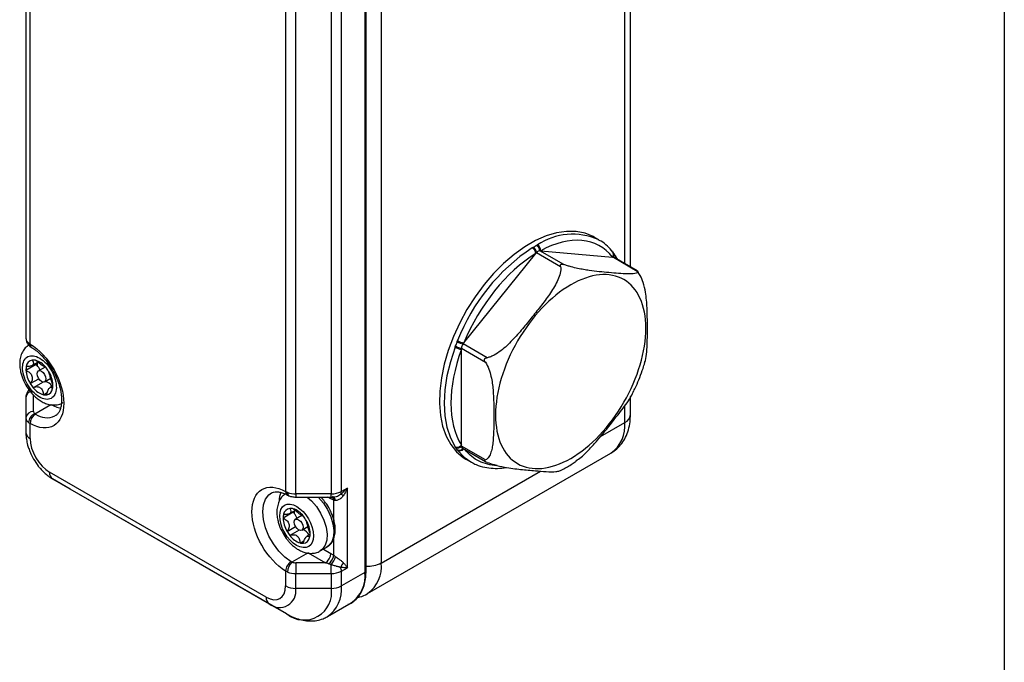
# Model space of a CAD drawing. Header units: millimetres. Extents: x 0 to 559, y 0 to 432.
# Tile 19 of 26: x 456 to 559, y 168 to 235. Entities that reach past the tile are written whole.
import ezdxf

# ---------------------------------------------------------------- set-up
doc = ezdxf.new("R2010")
doc.units = ezdxf.units.MM

msp = doc.modelspace()

# ---------------------------------------------------------------- linework, layer by layer
at = {"color": 7, "linetype": 'Continuous'}
msp.add_line((558.8, 431.8), (558.8, 0), dxfattribs=at)
for p, q in [((519.74, 209.59), (519.74, 293.46)), ((519.15, 209.93), (519.15, 292.64)), ((493.7, 277.95), (493.7, 178.64)), ((492, 276.97), (492, 177.66)), ((492.12, 177.83), (492.12, 277.13)), ((488.48, 275.3), (488.48, 185.87)), ((489.54, 186.12), (489.54, 275.55)), ((456.57, 254.02), (456.57, 202.15)), ((457.01, 201.53), (457.01, 252.51)), ((484.77, 185.87), (484.77, 237.74)), ((483.71, 237.1), (483.71, 186.12)), ((516.45, 212.42), (515.95, 212.7)), ((516.45, 212.42), (516.37, 212.46)), ((502.34, 201.65), (509.84, 210.99)), ((509.84, 210.99), (509.93, 211.09)), ((509.93, 211.09), (512.43, 209.64)), ((512.78, 209.85), (510.28, 211.29)), ((510.28, 211.29), (510.36, 211.28)), ((510.36, 211.28), (517.87, 210.61)), ((517.92, 211.12), (517.91, 211.12)), ((517.97, 211.05), (517.92, 211.12)), ((517.87, 210.61), (517.95, 210.61)), ((517.95, 210.61), (520.45, 209.16)), ((520.43, 209.19), (518.02, 210.58)), ((518.2, 210.72), (518.15, 210.79)), ((502.25, 201.54), (502.34, 201.65)), ((456.99, 201.3), (457.17, 201.18)), ((502.08, 200.98), (502.08, 201.09)), ((502.08, 201.09), (504.58, 199.64)), ((502.08, 190.97), (502.08, 200.98)), ((504.76, 200.1), (502.25, 201.54)), ((457.21, 199.27), (457.82, 199.62)), ((457.64, 199.39), (456.58, 198.78)), ((458.57, 199.12), (457.88, 198.72)), ((457.03, 197.39), (457.91, 197.91)), ((458.37, 197.56), (457.33, 196.96)), ((458.53, 197.59), (459.17, 197.96)), ((459.4, 197.16), (459.1, 196.98)), ((456.57, 195.96), (456.57, 193.82)), ((457.37, 194.47), (457.37, 196.26)), ((458.4, 196.23), (458.81, 196.46)), ((519.74, 194.15), (519.74, 196.03)), ((457.5, 194.24), (459.19, 195.22)), ((519.15, 193.34), (519.15, 195.12)), ((456.57, 193.82), (456.57, 192.27)), ((457.01, 191.66), (457.01, 193.21)), ((516.62, 191.87), (519.15, 193.34)), ((502.08, 190.86), (502.08, 190.97)), ((504.58, 189.41), (502.08, 190.86)), ((502.18, 190.63), (504.59, 189.24)), ((492.25, 175.44), (517.7, 190.13)), ((502.55, 189.49), (503.05, 189.21)), ((503.05, 189.21), (503.12, 189.16)), ((481.68, 175.07), (459.05, 188.13)), ((459.36, 187.44), (481.99, 174.38)), ((461.21, 186.37), (459.36, 187.44)), ((493.7, 178.64), (510.33, 188.24)), ((483.84, 173.31), (461.21, 186.37)), ((490.16, 186.48), (489.54, 186.12)), ((490.16, 178.15), (490.16, 186.48)), ((483.89, 185.75), (484.06, 185.67)), ((488.48, 185.87), (484.77, 185.87)), ((484.77, 185.87), (484.77, 185.53)), ((484.77, 185.53), (488.48, 185.53)), ((488.44, 185.35), (488.13, 185.53)), ((488.48, 185.53), (488.48, 185.87)), ((488.75, 182.32), (488.75, 185.2)), ((484.51, 183.94), (483.44, 183.33)), ((484.12, 183.8), (484.69, 184.13)), ((485.41, 183.59), (484.75, 183.21)), ((483.86, 181.95), (484.74, 182.46)), ((485.4, 182.08), (486.04, 182.45)), ((485.14, 182.08), (484.16, 181.51)), ((486.27, 181.63), (485.93, 181.43)), ((488.75, 179.44), (488.75, 181.22)), ((485.22, 180.73), (485.65, 180.98)), ((487.32, 179.9), (488.02, 180.31)), ((487.65, 180.09), (488.44, 179.64)), ((486.06, 179.7), (484.37, 178.73)), ((486.06, 179.7), (487.88, 178.66)), ((487.88, 178.66), (484.77, 178.66)), ((484.77, 178.66), (484.77, 177.54)), ((488.48, 177.54), (488.48, 178.46)), ((489.54, 177.79), (490.16, 178.15)), ((483.71, 177.8), (483.71, 176.24)), ((484.77, 177.54), (488.48, 177.54)), ((484.77, 175.99), (484.77, 177.54)), ((488.48, 177.54), (488.48, 175.99)), ((489.54, 176.24), (489.54, 177.79)), ((492, 177.66), (489.54, 176.24)), ((488.48, 175.99), (484.77, 175.99)), ((481.99, 174.38), (483.84, 173.31)), ((488.09, 173.04), (490.55, 174.46))]:
    msp.add_line(p, q)
at = {"flags": 128}
for points in [[(515.95, 212.7), (515.85, 212.76), (515, 213.11), (514.07, 213.3), (513.07, 213.31), (512.02, 213.16), (510.93, 212.83), (509.82, 212.34), (508.69, 211.69), (507.58, 210.9), (506.49, 209.96), (505.43, 208.9), (504.44, 207.74), (503.5, 206.47), (502.65, 205.14), (501.9, 203.74), (501.24, 202.31), (500.7, 200.86), (500.28, 199.42), (499.98, 198), (499.82, 196.62), (499.78, 195.3), (499.88, 194.07), (500.11, 192.94), (500.47, 191.91), (500.96, 191.02), (501.56, 190.27), (502.26, 189.67), (502.55, 189.49)], [(518, 210.99), (517.98, 211.04), (517.96, 211.06)], [(501.41, 201.2), (500.92, 199.68), (500.56, 198.19), (500.35, 196.73), (500.27, 195.34), (500.35, 194.03), (500.56, 192.83), (500.92, 191.74), (501.41, 190.8)], [(457.74, 198.42), (457.78, 198.6), (457.88, 198.72), (458.03, 198.75), (458.2, 198.69), (458.38, 198.54), (458.53, 198.34), (458.63, 198.11), (458.66, 197.89), (458.63, 197.71), (458.53, 197.59), (458.38, 197.56), (458.2, 197.62), (458.03, 197.77), (457.88, 197.97), (457.78, 198.2), (457.74, 198.42)], [(459.19, 195.22), (459.82, 194.93), (460.21, 194.83)], [(501.68, 190.42), (502.36, 189.7), (503.05, 189.21)], [(484.29, 178.77), (483.63, 179.25), (483, 179.89), (482.44, 180.63), (481.97, 181.46), (481.62, 182.32), (481.4, 183.18), (481.32, 183.99), (481.4, 184.72), (481.62, 185.32), (481.97, 185.78), (482.25, 185.98)], [(485.95, 185.53), (486.41, 185.13), (486.93, 184.53), (487.37, 183.85), (487.71, 183.12), (487.94, 182.38), (488.04, 181.67), (488, 181.03), (487.84, 180.49), (487.55, 180.08), (487.31, 179.9)], [(487.12, 185.53), (487.15, 185.5), (487.66, 184.9), (488.1, 184.22), (488.43, 183.48), (488.65, 182.74), (488.75, 182.04), (488.7, 181.4), (488.53, 180.87), (488.24, 180.47), (488.02, 180.31)], [(488.42, 185.53), (488.43, 185.47), (488.44, 185.35)], [(484.51, 184.03), (484.51, 184), (484.51, 183.94)], [(485.07, 183.17), (485.25, 183.03), (485.4, 182.83), (485.5, 182.6), (485.53, 182.38), (485.5, 182.2), (485.4, 182.08), (485.25, 182.05), (485.07, 182.11), (484.9, 182.26), (484.75, 182.46), (484.65, 182.69), (484.61, 182.91), (484.65, 183.09), (484.75, 183.21), (484.9, 183.24), (485.07, 183.17)]]:
    msp.add_lwpolyline(points, dxfattribs=at)
for centre, radius, start, end in [((513.71, 206.34), 6.67, 66.4054, 123.5614), ((520.95, 194.39), 20.68, 123.6872, 158.7237), ((509.06, 210.93), 0.788, 4.2891, 57.5989), ((509.09, 210.98), 0.846, 7.137, 52.967), ((509.56, 211.2), 0.728, 7.0791, 61.0417), ((509.61, 211.27), 0.75, 0.9518, 57.1868), ((517.57, 210.89), 0.409, 316.5405, 32.6467), ((517.62, 210.85), 0.409, 323.792, 20.675), ((517.83, 210.6), 0.378, 343.3751, 30.706), ((517.91, 210.54), 0.34, 346.3637, 31.7868), ((457.23, 202.18), 0.659, 183.1996, 234.1133), ((457.28, 201.63), 0.438, 176.7178, 228.4478), ((502.76, 204.21), 2.71, 245.3428, 259.2704), ((502.74, 203.73), 2.13, 240.0708, 258.9859), ((457.4, 201.49), 0.388, 172.9201, 233.0981), ((502.28, 202.7), 1.73, 240.1578, 263.4359), ((502.38, 202.67), 1.61, 235.6912, 259.2961), ((457.38, 199.09), 0.775, 101.0077, 172.1925), ((457.36, 198.94), 0.923, 76.7397, 98.152), ((456.98, 197.82), 2.1, 37.6933, 73.6309), ((459.41, 199.4), 1.67, 173.496, 183.9657), ((458.21, 198.85), 1.63, 167.9313, 182.559), ((459.54, 198.98), 2.97, 183.785, 212.1828), ((459.52, 199.46), 1.88, 178.221, 182.1101), ((456.67, 198.32), 1.44, 41.6825, 47.8241), ((456.47, 198.16), 1.7, 22.7671, 41.5198), ((456.08, 196.94), 3.35, 31.1528, 40.1949), ((456.44, 197.09), 2.97, 3.785, 32.1828), ((458.42, 196.6), 1.03, 29.5491, 81.7019), ((457.25, 195.91), 0.676, 102.5803, 176.1175), ((459.9, 199.13), 3.35, 211.1528, 220.1949), ((459, 198.25), 2.1, 217.6933, 253.6309), ((458.6, 196.98), 0.775, 281.0077, 352.1925), ((457.77, 197.21), 1.63, 347.9313, 2.559), ((458.62, 197.13), 0.923, 256.7397, 278.152), ((457.31, 193.74), 0.738, 84.8174, 173.6487), ((457.23, 193.86), 0.659, 183.1995, 234.1133), ((457.92, 193.25), 1.08, 112.8866, 176.0985), ((458.22, 193.18), 1.2, 122.7797, 178.7848), ((458.76, 195.91), 2.08, 235.1631, 294.0704), ((518.74, 194.25), 1.01, 294.3747, 354.3052), ((515.65, 192.99), 3.52, 305.6498, 5.6624), ((457.33, 192.34), 0.754, 185.6948, 245.6253), ((501.64, 191.3), 0.552, 245.9099, 322.7063), ((501.67, 191.22), 0.542, 248.2628, 318.5898), ((501.86, 190.96), 0.524, 243.0928, 316.1348), ((501.9, 190.9), 0.528, 245.9494, 320.1405), ((459.8, 188.06), 0.755, 174.3796, 234.302), ((485.96, 185.05), 2.93, 160.3902, 178.1548), ((484.12, 186.09), 0.408, 175.1259, 236.2797), ((484.75, 188.19), 2.33, 248.8332, 270.523), ((484.27, 185.97), 0.363, 170.5434, 236.712), ((488.52, 188.03), 2.16, 268.8559, 298.0402), ((488.22, 185.17), 0.529, 3.2705, 46.9439), ((488.47, 185.16), 0.445, 2.5149, 70.1774), ((489.06, 186.1), 0.484, 326.2658, 2.5351), ((489.24, 185.19), 0.677, 43.6297, 70.7666), ((484.23, 183.59), 0.754, 96.6073, 169.1685), ((484.23, 183.36), 0.982, 74.1069, 94.6496), ((483.79, 182.22), 2.21, 36.5485, 71.2786), ((484.98, 183.35), 1.53, 165.4314, 180.6977), ((486.33, 183.44), 2.89, 182.0862, 211.0431), ((483.48, 182.87), 1.49, 40.3011, 46.3136), ((486.2, 183.89), 1.59, 172.6579, 182.11), ((483.32, 182.73), 1.7, 19.63, 40.2382), ((482.92, 181.4), 3.39, 29.8746, 38.8457), ((485.13, 181.02), 1.17, 27.6149, 71.5866), ((483.39, 181.61), 2.89, 2.0862, 31.0431), ((486.8, 183.64), 3.39, 209.8746, 218.8457), ((485.93, 182.83), 2.21, 216.5485, 251.2786), ((485.48, 181.45), 0.754, 276.6073, 349.1685), ((484.74, 181.69), 1.53, 345.4314, 0.6977), ((485.49, 181.68), 0.982, 254.1069, 274.6496), ((487.21, 179.69), 1.23, 302.6055, 357.3945), ((487.36, 179.71), 1.42, 305.6382, 348.8804), ((486.8, 179.85), 2.18, 320.2652, 345.4372), ((484.96, 177.71), 1.26, 122.4336, 175.9831), ((485.38, 177.66), 1.47, 133.4491, 178.5647), ((490.85, 177.76), 1.45, 140.6658, 163.2361), ((488.49, 177.77), 1.05, 1.1671, 22.6771), ((492.32, 181.26), 2.96, 266.1127, 297.7749), ((490.28, 178.26), 3.44, 305.4895, 6.4654), ((484.75, 179.87), 2.33, 248.8332, 270.523), ((488.52, 179.7), 2.16, 268.8559, 298.0402), ((488.5, 177.32), 3.52, 305.6498, 5.6624), ((491.92, 177.85), 0.201, 294.3747, 354.3052), ((483.07, 175.71), 1.72, 230.7967, 9.214), ((484.73, 178.15), 2.16, 241.9598, 271.1441), ((485.64, 175.56), 2.88, 231.3258, 8.6849), ((486.05, 175.89), 3.51, 305.0448, 5.7141), ((488.52, 178.15), 2.16, 268.8559, 298.0402), ((482.43, 174.99), 0.755, 174.3796, 234.302)]:
    msp.add_arc(centre, radius, start, end)
for points in [[(517.87, 210.61), (516.26, 212.71), (513.43, 212.96), (510.36, 211.28)], [(509.84, 210.99), (506.77, 209.11), (503.95, 205.6), (502.34, 201.65)], [(509.6, 211.66), (509.65, 211.69), (509.71, 211.71), (509.76, 211.74)], [(456.85, 201.65), (456.9, 201.61), (456.95, 201.57), (457.01, 201.53)], [(502.08, 200.98), (500.62, 197.01), (500.62, 193.25), (502.08, 190.97)], [(457.37, 194.47), (457.37, 194.39), (457.42, 194.31), (457.5, 194.24)], [(457.5, 194.24), (457.52, 194.22), (457.54, 194.21), (457.57, 194.2)], [(457.01, 193.21), (456.95, 193.24), (456.9, 193.28), (456.85, 193.32)], [(457.01, 191.66), (457.01, 190.36), (457.93, 188.78), (459.05, 188.13)], [(483.71, 186.12), (483.77, 186.09), (483.84, 186.05), (483.91, 186.03)], [(484.29, 178.77), (484.32, 178.75), (484.34, 178.74), (484.37, 178.73)], [(484.37, 178.73), (484.49, 178.68), (484.63, 178.66), (484.77, 178.66)], [(488.18, 178.56), (488.08, 178.59), (487.98, 178.63), (487.88, 178.66)], [(483.91, 177.7), (483.84, 177.73), (483.77, 177.76), (483.71, 177.8)], [(481.68, 175.07), (482.8, 174.42), (483.71, 174.95), (483.71, 176.24)]]:
    msp.add_open_spline(points, degree=3)
for points, knots in [([(517.91, 211.12), (517.91, 211.13), (517.74, 211.37), (517.33, 211.77), (516.82, 212.22), (516.46, 212.39), (516.36, 212.44)], [0, 0, 0, 0, 0.010102, 0.415126, 0.831908, 1, 1, 1, 1]), ([(509.48, 211.59), (509.5, 211.6), (509.54, 211.63), (509.58, 211.65), (509.6, 211.66)], [0, 0, 0, 0, 0.5037, 1, 1, 1, 1]), ([(509.76, 211.74), (509.78, 211.76), (509.83, 211.79), (509.88, 211.82), (509.91, 211.84)], [0, 0, 0, 0, 0.376602, 1, 1, 1, 1]), ([(509.91, 211.84), (509.93, 211.85), (509.96, 211.87), (510, 211.89), (510.02, 211.9)], [0, 0, 0, 0, 0.4963, 1, 1, 1, 1]), ([(510.28, 211.29), (510.23, 211.3), (510.16, 211.28), (510.04, 211.21), (509.98, 211.15), (509.93, 211.09)], [0, 0, 0, 0, 0.5, 0.5, 1, 1, 1, 1]), ([(518.18, 210.73), (518.16, 210.77), (518.1, 210.87), (518.04, 210.95), (518, 210.99)], [0, 0, 0, 0, 0.452026, 1, 1, 1, 1]), ([(512.43, 209.64), (512.42, 209.69), (512.41, 209.73), (512.42, 209.81), (512.43, 209.85), (512.51, 209.9), (512.57, 209.9), (512.68, 209.88), (512.73, 209.87), (512.78, 209.85)], [0, 0, 0, 0, 0.25, 0.25, 0.5, 0.5, 0.75, 0.75, 1, 1, 1, 1]), ([(518.02, 210.58), (518.01, 210.59), (517.99, 210.6), (517.96, 210.6), (517.95, 210.61)], [0, 0, 0, 0, 0.540799, 1, 1, 1, 1]), ([(518.4, 210.37), (518.39, 210.39), (518.33, 210.51), (518.25, 210.62), (518.19, 210.71)], [0, 0, 0, 0, 0.169978, 1, 1, 1, 1]), ([(512.43, 209.64), (512.47, 209.42), (512.45, 209.18), (512.34, 208.71), (512.26, 208.47), (512.05, 208.01), (511.93, 207.78), (511.67, 207.33), (511.53, 207.11), (511.1, 206.45), (510.78, 206.03), (510.14, 205.19), (509.8, 204.78), (509.14, 203.95), (508.8, 203.53), (508.12, 202.72), (507.77, 202.31), (507.21, 201.73), (507.02, 201.54), (506.62, 201.17), (506.41, 200.99), (505.98, 200.66), (505.75, 200.51), (505.39, 200.31), (505.27, 200.26), (505.02, 200.16), (504.89, 200.12), (504.76, 200.1)], [0, 0, 0, 0, 0.0625, 0.0625, 0.125, 0.125, 0.1875, 0.1875, 0.25, 0.25, 0.375, 0.375, 0.5, 0.5, 0.625, 0.625, 0.75, 0.75, 0.8125, 0.8125, 0.875, 0.875, 0.9375, 0.9375, 0.96875, 0.96875, 1, 1, 1, 1]), ([(520.45, 209.16), (520.5, 209.08), (520.48, 209.03), (520.37, 208.95), (520.28, 208.92), (520.08, 208.88), (519.96, 208.87), (519.7, 208.86), (519.56, 208.86), (519.12, 208.87), (518.81, 208.89), (518.16, 208.94), (517.83, 208.97), (517.16, 209.03), (516.83, 209.06), (516.14, 209.13), (515.79, 209.17), (515.24, 209.25), (515.05, 209.28), (514.65, 209.35), (514.44, 209.39), (514, 209.48), (513.77, 209.54), (513.41, 209.64), (513.29, 209.67), (513.04, 209.75), (512.91, 209.8), (512.78, 209.85)], [0, 0, 0, 0, 0.0625, 0.0625, 0.125, 0.125, 0.1875, 0.1875, 0.25, 0.25, 0.375, 0.375, 0.5, 0.5, 0.625, 0.625, 0.75, 0.75, 0.8125, 0.8125, 0.875, 0.875, 0.9375, 0.9375, 0.96875, 0.96875, 1, 1, 1, 1]), ([(513.5, 189.58), (515.58, 190.78), (517.58, 192.89), (520.52, 197.99), (521.35, 200.78), (521.35, 205.59), (520.52, 207.41), (517.58, 209.12), (515.58, 208.92), (513.5, 207.72)], [0, 0, 0, 0, 0.25, 0.25, 0.5, 0.5, 0.75, 0.75, 1, 1, 1, 1]), ([(520.62, 208.92), (520.6, 208.94), (520.55, 209.05), (520.47, 209.13), (520.41, 209.2)], [0, 0, 0, 0, 0.2518257, 1, 1, 1, 1]), ([(520.45, 209.16), (520.45, 209.18), (520.43, 209.19), (520.43, 209.19), (520.43, 209.19)], [0, 0, 0, 0, 0.880022, 1, 1, 1, 1]), ([(521.22, 199.59), (521.25, 199.66), (521.38, 199.98), (521.44, 200.73), (521.52, 202.03), (521.51, 203.57), (521.49, 205.3), (521.38, 206.71), (521.12, 207.86), (520.86, 208.54), (520.68, 208.84), (520.63, 208.91)], [0, 0, 0, 0, 0.030212, 0.138848, 0.248655, 0.470488, 0.638665, 0.807942, 0.906926, 0.977587, 1, 1, 1, 1]), ([(513.5, 207.72), (511.41, 206.51), (509.42, 204.4), (506.47, 199.3), (505.64, 196.52), (505.64, 191.71), (506.47, 189.88), (509.42, 188.18), (511.41, 188.38), (513.5, 189.58)], [0, 0, 0, 0, 0.25, 0.25, 0.5, 0.5, 0.75, 0.75, 1, 1, 1, 1]), ([(456.58, 202.15), (456.59, 202.02), (456.62, 201.77), (456.79, 201.47), (456.95, 201.35), (457, 201.31)], [0, 0, 0, 0, 0.379309, 0.787555, 1, 1, 1, 1]), ([(501.47, 201.34), (501.5, 201.4), (501.53, 201.47), (501.58, 201.6), (501.6, 201.67), (501.63, 201.74)], [0, 0, 0, 0, 0.5, 0.5, 1, 1, 1, 1]), ([(501.63, 201.74), (501.63, 201.77), (501.65, 201.82), (501.67, 201.87), (501.68, 201.89)], [0, 0, 0, 0, 0.4963, 1, 1, 1, 1]), ([(456.96, 201.46), (456.84, 201.39), (456.56, 201.22), (456.25, 200.81), (456.03, 200.31), (455.92, 199.76), (455.92, 199.19), (456, 198.68), (456.13, 198.22), (456.3, 197.74), (456.48, 197.41), (456.58, 197.22)], [0, 0, 0, 0, 0.097257, 0.218253, 0.34369, 0.470809, 0.589158, 0.70297, 0.787423, 0.873711, 1, 1, 1, 1]), ([(457.01, 201.53), (457.96, 200.97), (458.85, 200), (460.17, 197.68), (460.53, 196.43), (460.53, 194.25), (460.17, 193.42), (458.85, 192.62), (457.96, 192.69), (457.01, 193.21)], [0, 0, 0, 0, 0.25, 0.25, 0.5, 0.5, 0.75, 0.75, 1, 1, 1, 1]), ([(457.17, 201.18), (457.32, 201.08), (457.62, 200.88), (458.05, 200.5), (458.43, 200.11), (458.76, 199.71), (459.06, 199.29), (459.25, 198.98), (459.35, 198.82)], [0, 0, 0, 0, 0.193397, 0.379931, 0.555034, 0.688061, 0.838616, 1, 1, 1, 1]), ([(501.41, 201.2), (501.42, 201.22), (501.44, 201.27), (501.46, 201.32), (501.47, 201.34)], [0, 0, 0, 0, 0.5037, 1, 1, 1, 1]), ([(502.25, 201.54), (502.2, 201.48), (502.16, 201.4), (502.09, 201.24), (502.08, 201.16), (502.08, 201.09)], [0, 0, 0, 0, 0.5, 0.5, 1, 1, 1, 1]), ([(459.43, 196.02), (459.16, 195.74), (458.75, 195.67), (457.83, 196.02), (457.35, 196.42), (456.59, 197.49), (456.33, 198.11), (456.17, 199.27), (456.27, 199.76), (456.54, 200.04)], [0, 0, 0, 0, 0.25, 0.25, 0.5, 0.5, 0.75, 0.75, 1, 1, 1, 1]), ([(456.54, 200.04), (456.82, 200.33), (457.23, 200.39), (458.15, 200.04), (458.63, 199.65), (459.39, 198.58), (459.65, 197.95), (459.81, 196.79), (459.7, 196.31), (459.43, 196.02)], [0, 0, 0, 0, 0.25, 0.25, 0.5, 0.5, 0.75, 0.75, 1, 1, 1, 1]), ([(457.23, 199.85), (457.3, 199.75), (457.35, 199.66), (457.38, 199.49), (457.36, 199.41), (457.24, 199.28), (457.13, 199.23), (456.89, 199.18), (456.75, 199.17), (456.61, 199.19)], [0, 0, 0, 0, 0.25, 0.25, 0.5, 0.5, 0.75, 0.75, 1, 1, 1, 1]), ([(458.64, 199.1), (458.62, 199.09), (458.58, 199.1), (458.46, 199.17), (458.37, 199.23), (458.16, 199.37), (458.03, 199.46), (457.79, 199.64), (457.68, 199.74), (457.57, 199.83)], [0, 0, 0, 0, 0.25, 0.25, 0.5, 0.5, 0.75, 0.75, 1, 1, 1, 1]), ([(504.58, 199.64), (504.55, 199.69), (504.52, 199.74), (504.48, 199.84), (504.47, 199.9), (504.5, 199.98), (504.52, 200), (504.56, 200.03), (504.58, 200.05), (504.65, 200.08), (504.7, 200.09), (504.76, 200.1)], [0, 0, 0, 0, 0.25, 0.25, 0.5, 0.5, 0.625, 0.625, 0.75, 0.75, 1, 1, 1, 1]), ([(504.58, 199.64), (504.73, 199.41), (504.85, 199.16), (505.04, 198.66), (505.11, 198.41), (505.22, 197.92), (505.27, 197.67), (505.34, 197.19), (505.36, 196.96), (505.42, 196.26), (505.44, 195.81), (505.46, 194.91), (505.46, 194.46), (505.46, 193.57), (505.46, 193.13), (505.44, 192.25), (505.42, 191.82), (505.36, 191.19), (505.34, 190.99), (505.27, 190.59), (505.22, 190.4), (505.11, 190.04), (505.03, 189.87), (504.89, 189.66), (504.84, 189.59), (504.72, 189.49), (504.66, 189.44), (504.58, 189.41)], [0, 0, 0, 0, 0.0625, 0.0625, 0.125, 0.125, 0.1875, 0.1875, 0.25, 0.25, 0.375, 0.375, 0.5, 0.5, 0.625, 0.625, 0.75, 0.75, 0.8125, 0.8125, 0.875, 0.875, 0.9375, 0.9375, 0.96875, 0.96875, 1, 1, 1, 1]), ([(520.08, 196.61), (520.16, 196.78), (520.39, 197.25), (520.72, 198.04), (521.03, 198.87), (521.18, 199.39), (521.24, 199.59)], [0, 0, 0, 0, 0.1738692, 0.4816122, 0.799649, 1, 1, 1, 1]), ([(456.58, 198.78), (456.72, 198.72), (456.85, 198.64), (457.07, 198.44), (457.16, 198.32), (457.25, 198.04), (457.25, 197.89), (457.18, 197.62), (457.11, 197.5), (457.03, 197.39)], [0, 0, 0, 0, 0.25, 0.25, 0.5, 0.5, 0.75, 0.75, 1, 1, 1, 1]), ([(459.4, 197.29), (459.35, 197.4), (459.31, 197.53), (459.22, 197.8), (459.17, 197.95), (459.08, 198.23), (459.04, 198.35), (458.98, 198.55), (458.96, 198.62), (458.95, 198.67)], [0, 0, 0, 0, 0.25, 0.25, 0.5, 0.5, 0.75, 0.75, 1, 1, 1, 1]), ([(459.35, 198.82), (459.49, 198.57), (459.68, 198.21), (459.9, 197.68), (460.06, 197.23), (460.19, 196.7), (460.28, 196.19), (460.31, 195.69), (460.28, 195.23), (460.21, 194.83), (460.08, 194.5), (459.91, 194.24), (459.76, 194.08), (459.65, 194.04), (459.61, 194.02)], [0, 0, 0, 0, 0.1186161, 0.1667433, 0.2456068, 0.3258893, 0.4102077, 0.4961334, 0.5829085, 0.6704499, 0.7596532, 0.8531372, 0.9575659, 1, 1, 1, 1]), ([(457.04, 196.84), (456.97, 196.78), (456.81, 196.66), (456.65, 196.37), (456.55, 196.11), (456.58, 195.97), (456.58, 195.96)], [0, 0, 0, 0, 0.252189, 0.598027, 0.96415, 1, 1, 1, 1]), ([(456.58, 197.22), (456.72, 196.99), (456.92, 196.68), (457.27, 196.28), (457.57, 195.97), (457.96, 195.67), (458.39, 195.41), (458.86, 195.23), (459.35, 195.14), (459.86, 195.18), (460.23, 195.27), (460.41, 195.4), (460.44, 195.42)], [0, 0, 0, 0, 0.152568, 0.212211, 0.310592, 0.410922, 0.517647, 0.628185, 0.740879, 0.854819, 0.97144, 1, 1, 1, 1]), ([(457.22, 196.43), (457.21, 196.44), (457.18, 196.48), (457.14, 196.52), (457.11, 196.56), (457.1, 196.57)], [0, 0, 0, 0, 0.321272, 0.65436, 1, 1, 1, 1]), ([(457.33, 196.96), (457.45, 197.03), (457.58, 197.07), (457.83, 197.08), (457.96, 197.04), (458.17, 196.9), (458.26, 196.79), (458.36, 196.53), (458.39, 196.38), (458.4, 196.23)], [0, 0, 0, 0, 0.25, 0.25, 0.5, 0.5, 0.75, 0.75, 1, 1, 1, 1]), ([(458.75, 196.22), (458.77, 196.37), (458.81, 196.51), (458.91, 196.76), (458.97, 196.86), (459.09, 196.99), (459.15, 197.02), (459.26, 196.99), (459.32, 196.94), (459.37, 196.87)], [0, 0, 0, 0, 0.25, 0.25, 0.5, 0.5, 0.75, 0.75, 1, 1, 1, 1]), ([(514.04, 189.32), (514.23, 189.44), (514.76, 189.8), (515.48, 190.56), (516.56, 191.77), (517.72, 193.21), (518.97, 194.83), (519.78, 195.91), (520.03, 196.53), (520.07, 196.61)], [0, 0, 0, 0, 0.068925, 0.194951, 0.322335, 0.579678, 0.774776, 0.97115, 1, 1, 1, 1]), ([(517.73, 190.15), (517.93, 190.29), (518.35, 190.56), (518.85, 191.13), (519.26, 191.8), (519.55, 192.55), (519.71, 193.35), (519.73, 193.9), (519.74, 194.15)], [0, 0, 0, 0, 0.156426, 0.322728, 0.489881, 0.661947, 0.8419, 1, 1, 1, 1]), ([(456.58, 192.24), (456.58, 192.22), (456.56, 192), (456.62, 191.57), (456.73, 191.02), (456.9, 190.52), (457.09, 190.02), (457.27, 189.69), (457.37, 189.51)], [0, 0, 0, 0, 0.0202203, 0.2492306, 0.4609046, 0.6187379, 0.795379, 1, 1, 1, 1]), ([(501.47, 190.71), (501.46, 190.73), (501.44, 190.76), (501.42, 190.78), (501.41, 190.8)], [0, 0, 0, 0, 0.4963, 1, 1, 1, 1]), ([(501.63, 190.49), (501.61, 190.51), (501.59, 190.55), (501.56, 190.59), (501.52, 190.65), (501.49, 190.69), (501.47, 190.71)], [0, 0, 0, 0, 0.3116832, 0.5, 0.6882854, 1, 1, 1, 1]), ([(501.68, 190.42), (501.67, 190.43), (501.65, 190.45), (501.63, 190.48), (501.63, 190.49)], [0, 0, 0, 0, 0.5037, 1, 1, 1, 1]), ([(502.08, 190.86), (502.08, 190.83), (502.08, 190.75), (502.12, 190.67), (502.17, 190.64), (502.18, 190.64)], [0, 0, 0, 0, 0.322043, 0.751175, 1, 1, 1, 1]), ([(505.8, 188.85), (505.71, 188.85), (505.28, 188.84), (504.57, 189.01), (503.71, 189.36), (503, 189.85), (502.62, 190.28), (502.46, 190.47)], [0, 0, 0, 0, 0.062053, 0.311874, 0.561774, 0.803964, 1, 1, 1, 1]), ([(457.37, 189.51), (457.53, 189.26), (457.75, 188.91), (458.13, 188.45), (458.48, 188.09), (458.9, 187.73), (459.21, 187.54), (459.36, 187.45)], [0, 0, 0, 0, 0.296404, 0.4131, 0.606055, 0.803787, 1, 1, 1, 1]), ([(504.76, 189.16), (504.7, 189.18), (504.65, 189.2), (504.56, 189.25), (504.51, 189.29), (504.48, 189.33), (504.48, 189.34), (504.49, 189.36), (504.49, 189.37), (504.52, 189.39), (504.55, 189.4), (504.58, 189.41)], [0, 0, 0, 0, 0.25, 0.25, 0.5, 0.5, 0.625, 0.625, 0.75, 0.75, 1, 1, 1, 1]), ([(512.34, 188.28), (512.44, 188.32), (512.88, 188.52), (513.46, 188.87), (513.92, 189.2), (514.06, 189.3)], [0, 0, 0, 0, 0.1728411, 0.7605589, 1, 1, 1, 1]), ([(503.14, 189.18), (503.29, 189.09), (503.72, 188.85), (504.48, 188.63), (505.39, 188.52), (506.14, 188.53), (506.61, 188.61), (506.76, 188.64)], [0, 0, 0, 0, 0.151301, 0.411812, 0.64985, 0.888707, 1, 1, 1, 1]), ([(504.76, 189.16), (505, 189.08), (505.66, 188.85), (506.56, 188.66), (507.46, 188.52), (508.54, 188.39), (509.7, 188.29), (510.95, 188.19), (511.88, 188.15), (512.22, 188.24), (512.34, 188.27)], [0, 0, 0, 0, 0.0660288, 0.1758149, 0.2780467, 0.3813813, 0.5901376, 0.7484012, 0.9076998, 1, 1, 1, 1]), ([(480.19, 183.99), (480.19, 185.08), (480.56, 185.91), (481.88, 186.71), (482.77, 186.64), (483.71, 186.12)], [0, 0, 0, 0, 0.5, 0.5, 1, 1, 1, 1]), ([(489.46, 185.83), (489.5, 185.86), (489.58, 185.92), (489.7, 186.03), (489.84, 186.15), (489.99, 186.3), (490.1, 186.41), (490.16, 186.48)], [0, 0, 0, 0, 0.149841, 0.316389, 0.499677, 0.706898, 1, 1, 1, 1]), ([(490.16, 186.48), (490.14, 186.42), (490.09, 186.31), (490.03, 186.17), (489.95, 186.01), (489.85, 185.85), (489.77, 185.72), (489.73, 185.66)], [0, 0, 0, 0, 0.2085239, 0.3752006, 0.5000288, 0.7661721, 1, 1, 1, 1]), ([(482.24, 185.96), (482.31, 186), (482.46, 186.08), (482.76, 186.1), (483.14, 186.06), (483.52, 185.94), (483.79, 185.8), (483.89, 185.74)], [0, 0, 0, 0, 0.194186, 0.424178, 0.640248, 0.852555, 1, 1, 1, 1]), ([(483.83, 185.95), (483.71, 185.88), (483.43, 185.71), (483.12, 185.3), (482.9, 184.8), (482.79, 184.24), (482.79, 183.68), (482.87, 183.17), (483, 182.71), (483.17, 182.23), (483.35, 181.9), (483.45, 181.71)], [0, 0, 0, 0, 0.096973, 0.218007, 0.343483, 0.470642, 0.589028, 0.702876, 0.787356, 0.873671, 1, 1, 1, 1]), ([(484.07, 185.66), (484.07, 185.66), (484.16, 185.62), (484.4, 185.56), (484.63, 185.54), (484.77, 185.53)], [0, 0, 0, 0, 0.0117607, 0.427917, 1, 1, 1, 1]), ([(488.21, 184.45), (488.07, 184.67), (487.88, 184.97), (487.59, 185.32), (487.45, 185.46), (487.39, 185.53)], [0, 0, 0, 0, 0.554782, 0.779174, 1, 1, 1, 1]), ([(488.75, 185.2), (488.7, 185.22), (488.6, 185.27), (488.49, 185.32), (488.44, 185.35)], [0, 0, 0, 0, 0.4988498, 1, 1, 1, 1]), ([(488.48, 185.53), (488.65, 185.54), (488.83, 185.55), (489, 185.6), (489.01, 185.6)], [0, 0, 0, 0, 0.955283, 1, 1, 1, 1]), ([(488.91, 185.18), (488.88, 185.18), (488.82, 185.18), (488.77, 185.19), (488.75, 185.2)], [0, 0, 0, 0, 0.558447, 1, 1, 1, 1]), ([(489.73, 185.66), (489.71, 185.63), (489.66, 185.58), (489.6, 185.5), (489.52, 185.43), (489.44, 185.37), (489.34, 185.3), (489.21, 185.23), (489.06, 185.18), (488.96, 185.18), (488.91, 185.18)], [0, 0, 0, 0, 0.1009713, 0.2011278, 0.300788, 0.4002756, 0.4999156, 0.6719476, 0.8378905, 1, 1, 1, 1]), ([(489.01, 185.6), (489.09, 185.63), (489.25, 185.68), (489.39, 185.78), (489.46, 185.83)], [0, 0, 0, 0, 0.497271, 1, 1, 1, 1]), ([(483.23, 182.68), (482.85, 183.94), (483.28, 184.89), (485.08, 184.71), (486.12, 183.62), (486.49, 182.36)], [0, 0, 0, 0, 0.5, 0.5, 1, 1, 1, 1]), ([(484.15, 184.34), (484.21, 184.25), (484.26, 184.16), (484.28, 183.99), (484.26, 183.92), (484.13, 183.8), (484.02, 183.75), (483.78, 183.71), (483.64, 183.71), (483.49, 183.74)], [0, 0, 0, 0, 0.25, 0.25, 0.5, 0.5, 0.75, 0.75, 1, 1, 1, 1]), ([(485.56, 183.53), (485.54, 183.53), (485.49, 183.54), (485.37, 183.62), (485.28, 183.68), (485.07, 183.83), (484.95, 183.93), (484.71, 184.11), (484.6, 184.21), (484.5, 184.31)], [0, 0, 0, 0, 0.25, 0.25, 0.5, 0.5, 0.75, 0.75, 1, 1, 1, 1]), ([(487.97, 180.3), (488.05, 180.34), (488.28, 180.45), (488.55, 180.78), (488.77, 181.22), (488.89, 181.73), (488.91, 182.27), (488.84, 182.8), (488.72, 183.29), (488.56, 183.73), (488.39, 184.12), (488.26, 184.36), (488.21, 184.45)], [0, 0, 0, 0, 0.069624, 0.191074, 0.314506, 0.436014, 0.550114, 0.672502, 0.7647, 0.844567, 0.94199, 1, 1, 1, 1]), ([(483.71, 177.8), (482.77, 178.36), (481.88, 179.33), (480.56, 181.65), (480.19, 182.9), (480.19, 183.99)], [0, 0, 0, 0, 0.5, 0.5, 1, 1, 1, 1]), ([(483.44, 183.33), (483.58, 183.27), (483.71, 183.19), (483.93, 182.98), (484.01, 182.86), (484.1, 182.58), (484.09, 182.44), (484.02, 182.17), (483.95, 182.05), (483.86, 181.95)], [0, 0, 0, 0, 0.25, 0.25, 0.5, 0.5, 0.75, 0.75, 1, 1, 1, 1]), ([(486.49, 182.36), (486.87, 181.1), (486.44, 180.16), (484.63, 180.33), (483.6, 181.43), (483.23, 182.68)], [0, 0, 0, 0, 0.5, 0.5, 1, 1, 1, 1]), ([(486.27, 181.71), (486.23, 181.83), (486.18, 181.96), (486.1, 182.24), (486.06, 182.39), (485.97, 182.67), (485.94, 182.79), (485.88, 182.98), (485.86, 183.05), (485.86, 183.09)], [0, 0, 0, 0, 0.25, 0.25, 0.5, 0.5, 0.75, 0.75, 1, 1, 1, 1]), ([(483.45, 181.71), (483.59, 181.48), (483.79, 181.17), (484.14, 180.77), (484.44, 180.46), (484.83, 180.16), (485.26, 179.9), (485.73, 179.72), (486.22, 179.63), (486.73, 179.67), (487.1, 179.76), (487.27, 179.89), (487.31, 179.91)], [0, 0, 0, 0, 0.152758, 0.212474, 0.310978, 0.411433, 0.518291, 0.628966, 0.7418, 0.855881, 0.972647, 1, 1, 1, 1]), ([(484.16, 181.51), (484.27, 181.57), (484.4, 181.6), (484.66, 181.6), (484.79, 181.57), (485, 181.41), (485.08, 181.3), (485.19, 181.03), (485.21, 180.88), (485.22, 180.73)], [0, 0, 0, 0, 0.25, 0.25, 0.5, 0.5, 0.75, 0.75, 1, 1, 1, 1]), ([(485.57, 180.7), (485.6, 180.85), (485.64, 180.99), (485.75, 181.23), (485.81, 181.33), (485.94, 181.45), (486, 181.47), (486.12, 181.44), (486.17, 181.38), (486.22, 181.31)], [0, 0, 0, 0, 0.25, 0.25, 0.5, 0.5, 0.75, 0.75, 1, 1, 1, 1]), ([(488.44, 179.64), (488.49, 179.6), (488.6, 179.54), (488.7, 179.47), (488.75, 179.44)], [0, 0, 0, 0, 0.50115, 1, 1, 1, 1]), ([(488.75, 179.44), (488.77, 179.42), (488.82, 179.37), (488.88, 179.33), (488.91, 179.3)], [0, 0, 0, 0, 0.441553, 1, 1, 1, 1]), ([(488.91, 179.3), (488.94, 179.29), (488.98, 179.25), (489.06, 179.2), (489.13, 179.15), (489.21, 179.1), (489.29, 179.04), (489.38, 178.97), (489.5, 178.89), (489.62, 178.79), (489.69, 178.71), (489.73, 178.68)], [0, 0, 0, 0, 0.080788, 0.162236, 0.244644, 0.3283, 0.413479, 0.500444, 0.666252, 0.832273, 1, 1, 1, 1]), ([(488.48, 178.46), (488.43, 178.47), (488.33, 178.5), (488.23, 178.54), (488.18, 178.56)], [0, 0, 0, 0, 0.5137183, 1, 1, 1, 1]), ([(489.46, 178.18), (489.43, 178.19), (489.38, 178.2), (489.29, 178.23), (489.19, 178.25), (489.09, 178.28), (488.96, 178.31), (488.81, 178.35), (488.64, 178.4), (488.53, 178.44), (488.48, 178.46)], [0, 0, 0, 0, 0.094551, 0.192206, 0.292635, 0.395455, 0.500243, 0.674762, 0.84129, 1, 1, 1, 1]), ([(490.16, 178.15), (490.12, 178.15), (490.04, 178.15), (489.93, 178.15), (489.8, 178.15), (489.65, 178.16), (489.52, 178.17), (489.46, 178.18)], [0, 0, 0, 0, 0.206774, 0.373449, 0.500023, 0.766719, 1, 1, 1, 1]), ([(489.73, 178.68), (489.75, 178.65), (489.81, 178.59), (489.89, 178.5), (489.97, 178.4), (490.07, 178.28), (490.13, 178.2), (490.16, 178.15)], [0, 0, 0, 0, 0.149841, 0.316355, 0.499591, 0.706849, 1, 1, 1, 1]), ([(490.22, 174.32), (490.33, 174.36), (490.65, 174.48), (491.08, 174.83), (491.49, 175.33), (491.8, 175.93), (492.01, 176.61), (492.11, 177.25), (492.11, 177.68), (492.11, 177.83)], [0, 0, 0, 0, 0.0897902, 0.2603959, 0.4222449, 0.5846229, 0.7463742, 0.9065275, 1, 1, 1, 1]), ([(491.24, 175.06), (491.32, 175.07), (491.66, 175.13), (492.03, 175.28), (492.27, 175.45), (492.29, 175.47)], [0, 0, 0, 0, 0.216281, 0.928737, 1, 1, 1, 1]), ([(483.87, 173.3), (483.97, 173.24), (484.29, 173.06), (484.85, 172.83), (485.54, 172.64), (486.25, 172.56), (486.96, 172.61), (487.57, 172.76), (487.91, 172.96), (488.05, 173.03)], [0, 0, 0, 0, 0.072025, 0.233435, 0.396604, 0.560361, 0.724251, 0.889433, 1, 1, 1, 1])]:
    msp.add_open_spline(points, degree=3, knots=knots)

doc.saveas('drawing.dxf')
